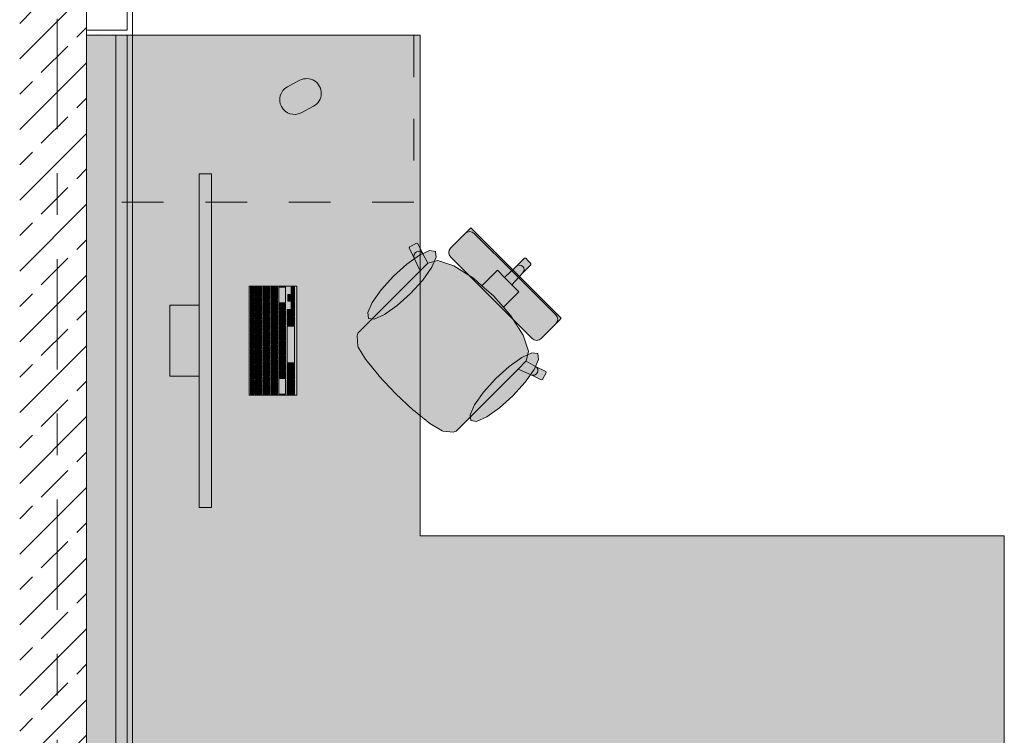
# Model space of a CAD drawing. Header units: metres. Extents: x -3.6 to 85.2, y -11 to 16.8.
# Tile 152 of 256: x 14.8 to 17.2, y 11 to 12.7. Entities that reach past the tile are written whole.
import ezdxf

# ---------------------------------------------------------------- set-up
doc = ezdxf.new("R2010")
doc.units = ezdxf.units.M
doc.header["$MEASUREMENT"] = 0
doc.linetypes.add('Strichlinie doppelt', pattern=[0.546806, 0.264583, -0.105833, 0.070556, -0.105833])
doc.linetypes.add('Strichlinie eng', pattern=[0.115, 0.075, -0.04])
for name, color, linetype in [('451 - Universal.Achsen Raster', 7, 'Continuous'), ('605 - Struktur.Wand Innen', 7, 'Continuous'), ('701 - Einrichtung.Möbel', 7, 'Continuous'), ('Neubau_606 - Struktur.Wand Innen Ausbau', 7, 'Continuous'), ('Neubau_653 - Abdeckung.TB Verkofferung', 7, 'Continuous')]:
    doc.layers.add(name, color=color, linetype=linetype)
pattern_1 = [(45, (0, 0), (-0.01767767, 0.01767767), [0, -0.025])]

msp = doc.modelspace()

# ---------------------------------------------------------------- hatches: boundary and pattern name
at = {"layer": '605 - Struktur.Wand Innen', "linetype": 'Continuous', "lineweight": 0, "true_color": 0x000000}
h = msp.add_hatch(dxfattribs=at)
h.set_pattern_fill('Beton__Stahlbeton_0001', color=18, style=0, pattern_type=2)
h.set_pattern_definition([(45, (0, 0), (-0.0848528, 0.0848528), []), (45, (-0.04243, 0.04243), (-0.0848528, 0.0848528), [0.09, -0.03])])
h.paths.add_polyline_path([(15, 13), (14.84, 13), (14.84, 8.5), (15, 8.5)])
at = {"layer": '701 - Einrichtung.Möbel', "linetype": 'Continuous', "lineweight": 0, "true_color": 0x3a3a3a}
for points in [[(15, 10.69), (17.2, 10.69), (17.2, 11.49), (15.8, 11.49), (15.8, 12.69), (15, 12.69)], [(15.4966, 12.5741), (15.4816, 12.5661, 0.994302), (15.5144, 12.5043), (15.5444, 12.5203, 1), (15.5116, 12.5821)], [(15.2999, 11.5578), (15.2999, 12.3578), (15.2699, 12.3578), (15.2699, 11.5578)], [(15.873, 12.1582), (15.9706, 12.0606), (16.0298, 12.1197), (15.9213, 12.2282), (15.916, 12.2229), (15.9136, 12.2205), (15.9081, 12.215), (15.9056, 12.2125), (15.8985, 12.2054), (15.8811, 12.188), (15.8753, 12.1822), (15.8729, 12.1798), (15.8696, 12.1749), (15.8685, 12.169), (15.8697, 12.1632)], [(15.687, 12.0123), (15.6675, 11.9928), (15.6508, 11.9761), (15.6485, 11.9691), (15.6508, 11.9439), (15.6514, 11.9424), (15.6692, 11.913), (15.7007, 11.8739), (15.7012, 11.8733), (15.7409, 11.8309), (16.0591, 12.1491), (16.0529, 12.1553), (16.0497, 12.1552), (16.0298, 12.1353), (16.002, 12.1093), (15.9849, 12.1265), (15.9687, 12.1104), (15.9479, 12.0895), (15.9274, 12.1074), (15.8806, 12.137), (15.8423, 12.1497), (15.8184, 12.1436), (15.8061, 12.1663), (15.794, 12.1907), (15.7911, 12.1916), (15.7749, 12.1831), (15.7739, 12.1801), (15.7859, 12.1558), (15.7997, 12.1251)], [(15.7356, 12.1122), (15.7064, 12.0799), (15.6848, 12.0494), (15.6741, 12.0252), (15.6759, 12.0112), (15.6899, 12.0094), (15.7141, 12.0201), (15.7446, 12.0417), (15.7769, 12.0709), (15.8061, 12.1032), (15.8277, 12.1338), (15.8384, 12.1579), (15.8366, 12.1719), (15.8226, 12.1737), (15.7985, 12.163), (15.7679, 12.1414)], [(15.9223, 11.7769), (16.0351, 11.8897), (16.0658, 11.8759), (16.0901, 11.8639), (16.0931, 11.8649), (16.1016, 11.881), (16.1007, 11.884), (16.0763, 11.896), (16.0536, 11.9084), (16.0597, 11.9323), (16.047, 11.9706), (16.0174, 12.0174), (15.9995, 12.0378), (16.0204, 12.0587), (16.0365, 12.0749), (16.0194, 12.092), (16.0453, 12.1198), (16.0652, 12.1397), (16.0653, 12.1429), (16.0591, 12.1491), (15.7409, 11.8309), (15.7833, 11.7911), (15.7839, 11.7907), (15.823, 11.7592), (15.8524, 11.7414), (15.854, 11.7408), (15.8791, 11.7384), (15.8861, 11.7407), (15.9028, 11.7575)], [(16.0682, 11.963), (16.0732, 11.9596), (16.079, 11.9585), (16.0849, 11.9596), (16.0898, 11.9629), (16.0923, 11.9653), (16.098, 11.9711), (16.1154, 11.9885), (16.1226, 11.9956), (16.125, 11.9981), (16.1305, 12.0036), (16.1329, 12.006), (16.1382, 12.0113), (16.0298, 12.1197), (15.9706, 12.0606)], [(15.5039, 11.8268), (15.5039, 12.0888), (15.3899, 12.0888), (15.3899, 11.8268)], [(15.4009, 12.0783), (15.4009, 12.0866), (15.4007, 12.0868), (15.3931, 12.0868), (15.3929, 12.0866), (15.3929, 12.07), (15.3931, 12.0698), (15.4007, 12.0698), (15.4009, 12.07)], [(15.4199, 12.0748), (15.4199, 12.0861), (15.4197, 12.0863), (15.4041, 12.0863), (15.4039, 12.0861), (15.4039, 12.0635), (15.4041, 12.0633), (15.4197, 12.0633), (15.4199, 12.0635)], [(15.4389, 12.0783), (15.4389, 12.0861), (15.4387, 12.0863), (15.4231, 12.0863), (15.4229, 12.0861), (15.4229, 12.0705), (15.4231, 12.0703), (15.4387, 12.0703), (15.4389, 12.0705)], [(15.4579, 12.0721), (15.4579, 12.0861), (15.4577, 12.0863), (15.4421, 12.0863), (15.4419, 12.0861), (15.4419, 12.058), (15.4421, 12.0578), (15.4577, 12.0578), (15.4579, 12.058)], [(15.4769, 12.0676), (15.4769, 12.0861), (15.4767, 12.0863), (15.4611, 12.0863), (15.4609, 12.0861), (15.4609, 12.049), (15.4611, 12.0488), (15.4767, 12.0488), (15.4769, 12.049)], [(15.4989, 12.0783), (15.4989, 12.0861), (15.4987, 12.0863), (15.4911, 12.0863), (15.4909, 12.0861), (15.4909, 12.0705), (15.4911, 12.0703), (15.4987, 12.0703), (15.4989, 12.0705)], [(15.4009, 12.0598), (15.4009, 12.0681), (15.4007, 12.0683), (15.3931, 12.0683), (15.3929, 12.0681), (15.3929, 12.0515), (15.3931, 12.0513), (15.4007, 12.0513), (15.4009, 12.0515)], [(15.4199, 12.0533), (15.4199, 12.0611), (15.4197, 12.0613), (15.4041, 12.0613), (15.4039, 12.0611), (15.4039, 12.0455), (15.4041, 12.0453), (15.4197, 12.0453), (15.4199, 12.0455)], [(15.4389, 12.0603), (15.4389, 12.0681), (15.4387, 12.0683), (15.4231, 12.0683), (15.4229, 12.0681), (15.4229, 12.0525), (15.4231, 12.0523), (15.4387, 12.0523), (15.4389, 12.0525)], [(15.4909, 12.0603), (15.4909, 12.0681), (15.4907, 12.0683), (15.4831, 12.0683), (15.4829, 12.0681), (15.4829, 12.0525), (15.4831, 12.0523), (15.4907, 12.0523), (15.4909, 12.0525)], [(15.4989, 12.0603), (15.4989, 12.0681), (15.4987, 12.0683), (15.4911, 12.0683), (15.4909, 12.0681), (15.4909, 12.0525), (15.4911, 12.0523), (15.4987, 12.0523), (15.4989, 12.0525)], [(15.2699, 12.0428), (15.1999, 12.0428), (15.1999, 11.8728), (15.2699, 11.8728)], [(15.4009, 12.0413), (15.4009, 12.0496), (15.4007, 12.0498), (15.3931, 12.0498), (15.3929, 12.0496), (15.3929, 12.033), (15.3931, 12.0328), (15.4007, 12.0328), (15.4009, 12.033)], [(15.4199, 12.0353), (15.4199, 12.0431), (15.4197, 12.0433), (15.4041, 12.0433), (15.4039, 12.0431), (15.4039, 12.0275), (15.4041, 12.0273), (15.4197, 12.0273), (15.4199, 12.0275)], [(15.4389, 12.0423), (15.4389, 12.0501), (15.4387, 12.0503), (15.4231, 12.0503), (15.4229, 12.0501), (15.4229, 12.0345), (15.4231, 12.0343), (15.4387, 12.0343), (15.4389, 12.0345)], [(15.4579, 12.0478), (15.4579, 12.0556), (15.4577, 12.0558), (15.4421, 12.0558), (15.4419, 12.0556), (15.4419, 12.04), (15.4421, 12.0398), (15.4577, 12.0398), (15.4579, 12.04)], [(15.4579, 12.0298), (15.4579, 12.0376), (15.4577, 12.0378), (15.4421, 12.0378), (15.4419, 12.0376), (15.4419, 12.022), (15.4421, 12.0218), (15.4577, 12.0218), (15.4579, 12.022)], [(15.4769, 12.0388), (15.4769, 12.0466), (15.4767, 12.0468), (15.4611, 12.0468), (15.4609, 12.0466), (15.4609, 12.031), (15.4611, 12.0308), (15.4767, 12.0308), (15.4769, 12.031)], [(15.4989, 12.0423), (15.4989, 12.0501), (15.4987, 12.0503), (15.4911, 12.0503), (15.4909, 12.0501), (15.4909, 12.0345), (15.4911, 12.0343), (15.4987, 12.0343), (15.4989, 12.0345)], [(15.4009, 12.0228), (15.4009, 12.0311), (15.4007, 12.0313), (15.3931, 12.0313), (15.3929, 12.0311), (15.3929, 12.0145), (15.3931, 12.0143), (15.4007, 12.0143), (15.4009, 12.0145)], [(15.4009, 12.0043), (15.4009, 12.0126), (15.4007, 12.0128), (15.3931, 12.0128), (15.3929, 12.0126), (15.3929, 11.996), (15.3931, 11.9958), (15.4007, 11.9958), (15.4009, 11.996)], [(15.4199, 12.0173), (15.4199, 12.0251), (15.4197, 12.0253), (15.4041, 12.0253), (15.4039, 12.0251), (15.4039, 12.0095), (15.4041, 12.0093), (15.4197, 12.0093), (15.4199, 12.0095)], [(15.4389, 12.0243), (15.4389, 12.0321), (15.4387, 12.0323), (15.4231, 12.0323), (15.4229, 12.0321), (15.4229, 12.0165), (15.4231, 12.0163), (15.4387, 12.0163), (15.4389, 12.0165)], [(15.4389, 12.0063), (15.4389, 12.0141), (15.4387, 12.0143), (15.4231, 12.0143), (15.4229, 12.0141), (15.4229, 11.9985), (15.4231, 11.9983), (15.4387, 11.9983), (15.4389, 11.9985)], [(15.4579, 12.0118), (15.4579, 12.0196), (15.4577, 12.0198), (15.4421, 12.0198), (15.4419, 12.0196), (15.4419, 12.004), (15.4421, 12.0038), (15.4577, 12.0038), (15.4579, 12.004)], [(15.4769, 12.0208), (15.4769, 12.0286), (15.4767, 12.0288), (15.4611, 12.0288), (15.4609, 12.0286), (15.4609, 12.013), (15.4611, 12.0128), (15.4767, 12.0128), (15.4769, 12.013)], [(15.4989, 12.0243), (15.4989, 12.0321), (15.4987, 12.0323), (15.4811, 12.0323), (15.4809, 12.0321), (15.4809, 12.0165), (15.4811, 12.0163), (15.4987, 12.0163), (15.4989, 12.0165)], [(15.4989, 12.0046), (15.4989, 12.0141), (15.4987, 12.0143), (15.4811, 12.0143), (15.4809, 12.0141), (15.4809, 11.995), (15.4811, 11.9948), (15.4987, 11.9948), (15.4989, 11.995)], [(15.4009, 11.9858), (15.4009, 11.9941), (15.4007, 11.9943), (15.3931, 11.9943), (15.3929, 11.9941), (15.3929, 11.9775), (15.3931, 11.9773), (15.4007, 11.9773), (15.4009, 11.9775)], [(15.4199, 11.9993), (15.4199, 12.0071), (15.4197, 12.0073), (15.4041, 12.0073), (15.4039, 12.0071), (15.4039, 11.9915), (15.4041, 11.9913), (15.4197, 11.9913), (15.4199, 11.9915)], [(15.4199, 11.9813), (15.4199, 11.9891), (15.4197, 11.9893), (15.4041, 11.9893), (15.4039, 11.9891), (15.4039, 11.9735), (15.4041, 11.9733), (15.4197, 11.9733), (15.4199, 11.9735)], [(15.4389, 11.9883), (15.4389, 11.9961), (15.4387, 11.9963), (15.4231, 11.9963), (15.4229, 11.9961), (15.4229, 11.9805), (15.4231, 11.9803), (15.4387, 11.9803), (15.4389, 11.9805)], [(15.4579, 11.9938), (15.4579, 12.0016), (15.4577, 12.0018), (15.4421, 12.0018), (15.4419, 12.0016), (15.4419, 11.986), (15.4421, 11.9858), (15.4577, 11.9858), (15.4579, 11.986)], [(15.4769, 12.0028), (15.4769, 12.0106), (15.4767, 12.0108), (15.4611, 12.0108), (15.4609, 12.0106), (15.4609, 11.995), (15.4611, 11.9948), (15.4767, 11.9948), (15.4769, 11.995)], [(15.4769, 11.9848), (15.4769, 11.9926), (15.4767, 11.9928), (15.4611, 11.9928), (15.4609, 11.9926), (15.4609, 11.977), (15.4611, 11.9768), (15.4767, 11.9768), (15.4769, 11.977)], [(15.4989, 11.9488), (15.4989, 11.9926), (15.4987, 11.9928), (15.4811, 11.9928), (15.4809, 11.9926), (15.4809, 11.905), (15.4811, 11.9048), (15.4987, 11.9048), (15.4989, 11.905)], [(15.4009, 11.9673), (15.4009, 11.9756), (15.4007, 11.9758), (15.3931, 11.9758), (15.3929, 11.9756), (15.3929, 11.959), (15.3931, 11.9588), (15.4007, 11.9588), (15.4009, 11.959)], [(15.4199, 11.9633), (15.4199, 11.9711), (15.4197, 11.9713), (15.4041, 11.9713), (15.4039, 11.9711), (15.4039, 11.9555), (15.4041, 11.9553), (15.4197, 11.9553), (15.4199, 11.9555)], [(15.4389, 11.9703), (15.4389, 11.9781), (15.4387, 11.9783), (15.4231, 11.9783), (15.4229, 11.9781), (15.4229, 11.9625), (15.4231, 11.9623), (15.4387, 11.9623), (15.4389, 11.9625)], [(15.4579, 11.9758), (15.4579, 11.9836), (15.4577, 11.9838), (15.4421, 11.9838), (15.4419, 11.9836), (15.4419, 11.968), (15.4421, 11.9678), (15.4577, 11.9678), (15.4579, 11.968)], [(15.4579, 11.9578), (15.4579, 11.9656), (15.4577, 11.9658), (15.4421, 11.9658), (15.4419, 11.9656), (15.4419, 11.95), (15.4421, 11.9498), (15.4577, 11.9498), (15.4579, 11.95)], [(15.4769, 11.9668), (15.4769, 11.9746), (15.4767, 11.9748), (15.4611, 11.9748), (15.4609, 11.9746), (15.4609, 11.959), (15.4611, 11.9588), (15.4767, 11.9588), (15.4769, 11.959)], [(15.4009, 11.9488), (15.4009, 11.9571), (15.4007, 11.9573), (15.3931, 11.9573), (15.3929, 11.9571), (15.3929, 11.9405), (15.3931, 11.9403), (15.4007, 11.9403), (15.4009, 11.9405)], [(15.4199, 11.9453), (15.4199, 11.9531), (15.4197, 11.9533), (15.4041, 11.9533), (15.4039, 11.9531), (15.4039, 11.9375), (15.4041, 11.9373), (15.4197, 11.9373), (15.4199, 11.9375)], [(15.4389, 11.9523), (15.4389, 11.9601), (15.4387, 11.9603), (15.4231, 11.9603), (15.4229, 11.9601), (15.4229, 11.9445), (15.4231, 11.9443), (15.4387, 11.9443), (15.4389, 11.9445)], [(15.4389, 11.9343), (15.4389, 11.9421), (15.4387, 11.9423), (15.4231, 11.9423), (15.4229, 11.9421), (15.4229, 11.9265), (15.4231, 11.9263), (15.4387, 11.9263), (15.4389, 11.9265)], [(15.4579, 11.9398), (15.4579, 11.9476), (15.4577, 11.9478), (15.4421, 11.9478), (15.4419, 11.9476), (15.4419, 11.932), (15.4421, 11.9318), (15.4577, 11.9318), (15.4579, 11.932)], [(15.4769, 11.9488), (15.4769, 11.9566), (15.4767, 11.9568), (15.4611, 11.9568), (15.4609, 11.9566), (15.4609, 11.941), (15.4611, 11.9408), (15.4767, 11.9408), (15.4769, 11.941)], [(15.4009, 11.9303), (15.4009, 11.9386), (15.4007, 11.9388), (15.3931, 11.9388), (15.3929, 11.9386), (15.3929, 11.922), (15.3931, 11.9218), (15.4007, 11.9218), (15.4009, 11.922)], [(15.4009, 11.9118), (15.4009, 11.9201), (15.4007, 11.9203), (15.3931, 11.9203), (15.3929, 11.9201), (15.3929, 11.9035), (15.3931, 11.9033), (15.4007, 11.9033), (15.4009, 11.9035)], [(15.4199, 11.9273), (15.4199, 11.9351), (15.4197, 11.9353), (15.4041, 11.9353), (15.4039, 11.9351), (15.4039, 11.9195), (15.4041, 11.9193), (15.4197, 11.9193), (15.4199, 11.9195)], [(15.4389, 11.9163), (15.4389, 11.9241), (15.4387, 11.9243), (15.4231, 11.9243), (15.4229, 11.9241), (15.4229, 11.9085), (15.4231, 11.9083), (15.4387, 11.9083), (15.4389, 11.9085)], [(15.4579, 11.9218), (15.4579, 11.9296), (15.4577, 11.9298), (15.4421, 11.9298), (15.4419, 11.9296), (15.4419, 11.914), (15.4421, 11.9138), (15.4577, 11.9138), (15.4579, 11.914)], [(15.4769, 11.9308), (15.4769, 11.9386), (15.4767, 11.9388), (15.4611, 11.9388), (15.4609, 11.9386), (15.4609, 11.923), (15.4611, 11.9228), (15.4767, 11.9228), (15.4769, 11.923)], [(15.4769, 11.9128), (15.4769, 11.9206), (15.4767, 11.9208), (15.4611, 11.9208), (15.4609, 11.9206), (15.4609, 11.905), (15.4611, 11.9048), (15.4767, 11.9048), (15.4769, 11.905)], [(16.0223, 11.8256), (16.0514, 11.8579), (16.073, 11.8885), (16.0838, 11.9126), (16.082, 11.9266), (16.0679, 11.9284), (16.0438, 11.9177), (16.0133, 11.8961), (15.9809, 11.8669), (15.9518, 11.8346), (15.9302, 11.804), (15.9194, 11.7799), (15.9212, 11.7659), (15.9353, 11.7641), (15.9594, 11.7748), (15.9899, 11.7964)], [(15.4009, 11.8933), (15.4009, 11.9016), (15.4007, 11.9018), (15.3931, 11.9018), (15.3929, 11.9016), (15.3929, 11.885), (15.3931, 11.8848), (15.4007, 11.8848), (15.4009, 11.885)], [(15.4199, 11.9093), (15.4199, 11.9171), (15.4197, 11.9173), (15.4041, 11.9173), (15.4039, 11.9171), (15.4039, 11.9015), (15.4041, 11.9013), (15.4197, 11.9013), (15.4199, 11.9015)], [(15.4199, 11.8913), (15.4199, 11.8991), (15.4197, 11.8993), (15.4041, 11.8993), (15.4039, 11.8991), (15.4039, 11.8835), (15.4041, 11.8833), (15.4197, 11.8833), (15.4199, 11.8835)], [(15.4389, 11.8983), (15.4389, 11.9061), (15.4387, 11.9063), (15.4231, 11.9063), (15.4229, 11.9061), (15.4229, 11.8905), (15.4231, 11.8903), (15.4387, 11.8903), (15.4389, 11.8905)], [(15.4579, 11.9038), (15.4579, 11.9116), (15.4577, 11.9118), (15.4421, 11.9118), (15.4419, 11.9116), (15.4419, 11.896), (15.4421, 11.8958), (15.4577, 11.8958), (15.4579, 11.896)], [(15.4769, 11.8948), (15.4769, 11.9026), (15.4767, 11.9028), (15.4611, 11.9028), (15.4609, 11.9026), (15.4609, 11.887), (15.4611, 11.8868), (15.4767, 11.8868), (15.4769, 11.887)], [(15.4989, 11.8931), (15.4989, 11.9026), (15.4987, 11.9028), (15.4811, 11.9028), (15.4809, 11.9026), (15.4809, 11.8835), (15.4811, 11.8833), (15.4987, 11.8833), (15.4989, 11.8835)], [(15.4009, 11.8748), (15.4009, 11.8831), (15.4007, 11.8833), (15.3931, 11.8833), (15.3929, 11.8831), (15.3929, 11.8665), (15.3931, 11.8663), (15.4007, 11.8663), (15.4009, 11.8665)], [(15.4199, 11.8733), (15.4199, 11.8811), (15.4197, 11.8813), (15.4041, 11.8813), (15.4039, 11.8811), (15.4039, 11.8655), (15.4041, 11.8653), (15.4197, 11.8653), (15.4199, 11.8655)], [(15.4389, 11.8803), (15.4389, 11.8881), (15.4387, 11.8883), (15.4231, 11.8883), (15.4229, 11.8881), (15.4229, 11.8725), (15.4231, 11.8723), (15.4387, 11.8723), (15.4389, 11.8725)], [(15.4579, 11.8858), (15.4579, 11.8936), (15.4577, 11.8938), (15.4421, 11.8938), (15.4419, 11.8936), (15.4419, 11.878), (15.4421, 11.8778), (15.4577, 11.8778), (15.4579, 11.878)], [(15.4579, 11.8678), (15.4579, 11.8756), (15.4577, 11.8758), (15.4421, 11.8758), (15.4419, 11.8756), (15.4419, 11.86), (15.4421, 11.8598), (15.4577, 11.8598), (15.4579, 11.86)], [(15.4769, 11.8768), (15.4769, 11.8846), (15.4767, 11.8848), (15.4611, 11.8848), (15.4609, 11.8846), (15.4609, 11.869), (15.4611, 11.8688), (15.4767, 11.8688), (15.4769, 11.869)], [(15.4989, 11.8733), (15.4989, 11.8811), (15.4987, 11.8813), (15.4811, 11.8813), (15.4809, 11.8811), (15.4809, 11.8655), (15.4811, 11.8653), (15.4987, 11.8653), (15.4989, 11.8655)], [(15.4009, 11.8563), (15.4009, 11.8646), (15.4007, 11.8648), (15.3931, 11.8648), (15.3929, 11.8646), (15.3929, 11.848), (15.3931, 11.8478), (15.4007, 11.8478), (15.4009, 11.848)], [(15.4199, 11.8553), (15.4199, 11.8631), (15.4197, 11.8633), (15.4041, 11.8633), (15.4039, 11.8631), (15.4039, 11.8475), (15.4041, 11.8473), (15.4197, 11.8473), (15.4199, 11.8475)], [(15.4389, 11.8623), (15.4389, 11.8701), (15.4387, 11.8703), (15.4231, 11.8703), (15.4229, 11.8701), (15.4229, 11.8545), (15.4231, 11.8543), (15.4387, 11.8543), (15.4389, 11.8545)], [(15.4389, 11.8408), (15.4389, 11.8521), (15.4387, 11.8523), (15.4231, 11.8523), (15.4229, 11.8521), (15.4229, 11.8295), (15.4231, 11.8293), (15.4387, 11.8293), (15.4389, 11.8295)], [(15.4579, 11.8436), (15.4579, 11.8576), (15.4577, 11.8578), (15.4421, 11.8578), (15.4419, 11.8576), (15.4419, 11.8295), (15.4421, 11.8293), (15.4577, 11.8293), (15.4579, 11.8295)], [(15.4769, 11.8481), (15.4769, 11.8666), (15.4767, 11.8668), (15.4611, 11.8668), (15.4609, 11.8666), (15.4609, 11.8295), (15.4611, 11.8293), (15.4767, 11.8293), (15.4769, 11.8295)], [(15.4989, 11.8553), (15.4989, 11.8631), (15.4987, 11.8633), (15.4811, 11.8633), (15.4809, 11.8631), (15.4809, 11.8475), (15.4811, 11.8473), (15.4987, 11.8473), (15.4989, 11.8475)], [(15.4009, 11.8378), (15.4009, 11.8461), (15.4007, 11.8463), (15.3931, 11.8463), (15.3929, 11.8461), (15.3929, 11.8295), (15.3931, 11.8293), (15.4007, 11.8293), (15.4009, 11.8295)], [(15.4199, 11.8373), (15.4199, 11.8451), (15.4197, 11.8453), (15.4041, 11.8453), (15.4039, 11.8451), (15.4039, 11.8295), (15.4041, 11.8293), (15.4197, 11.8293), (15.4199, 11.8295)], [(15.4989, 11.8373), (15.4989, 11.8451), (15.4987, 11.8453), (15.4811, 11.8453), (15.4809, 11.8451), (15.4809, 11.8295), (15.4811, 11.8293), (15.4987, 11.8293), (15.4989, 11.8295)]]:
    msp.add_hatch(color=250, dxfattribs=at).paths.add_polyline_path(points)
at = {"layer": 'Neubau_606 - Struktur.Wand Innen Ausbau', "linetype": 'Continuous', "lineweight": 0, "true_color": 0x000000}
h = msp.add_hatch(dxfattribs=at)
h.set_pattern_fill('Gips_0001', color=18, style=0, pattern_type=2)
h.set_pattern_definition(pattern_1)
h.paths.add_polyline_path([(15.11, 12.7025), (15.11, 13.445), (15.0975, 13.445), (15.0975, 12.7025)])
h = msp.add_hatch(dxfattribs=at)
h.set_pattern_fill('Gips_0001', color=18, style=0, pattern_type=2)
h.set_pattern_definition(pattern_1)
h.paths.add_polyline_path([(15.0975, 12.7025), (15, 12.7025), (15, 12.69), (15.0975, 12.69)])
h = msp.add_hatch(dxfattribs=at)
h.set_pattern_fill('Gips_0001', color=18, style=0, pattern_type=2)
h.set_pattern_definition(pattern_1)
h.paths.add_polyline_path([(15.0975, 12.69), (15.11, 12.69), (15.0975, 12.7025)])
h = msp.add_hatch(dxfattribs=at)
h.set_pattern_fill('Gips_0001', color=18, style=0, pattern_type=2)
h.set_pattern_definition(pattern_1)
h.paths.add_polyline_path([(15.0975, 12.7025), (15.11, 12.69), (15.11, 12.7025)])
at = {"layer": 'Neubau_653 - Abdeckung.TB Verkofferung', "linetype": 'Continuous', "lineweight": 0, "true_color": 0x000000}
h = msp.add_hatch(dxfattribs=at)
h.set_pattern_fill('Gips_0001', color=18, style=0, pattern_type=2)
h.set_pattern_definition(pattern_1)
h.paths.add_polyline_path([(15.11, 8.6495), (15.11, 12.69), (15.0975, 12.69), (15.0975, 8.6495)])

# ---------------------------------------------------------------- linework, layer by layer
at = {"layer": '451 - Universal.Achsen Raster', "color": 160, "linetype": 'Strichlinie doppelt', "lineweight": 9, "true_color": 0x3232ff}
msp.add_line((14.93, -10.585), (14.93, 16.355), dxfattribs=at)
at = {"layer": '605 - Struktur.Wand Innen', "color": 7, "linetype": 'Continuous', "lineweight": 18, "flags": 128}
msp.add_lwpolyline([(15, 8.5), (15, 13)], dxfattribs=at)
at = {"layer": '701 - Einrichtung.Möbel', "color": 7, "linetype": 'Strichlinie eng', "lineweight": 5, "true_color": 0xebebeb}
for p, q in [((15.785, 12.69), (15.785, 12.29)), ((15.785, 12.29), (15, 12.29))]:
    msp.add_line(p, q, dxfattribs=at)
at = {"layer": '701 - Einrichtung.Möbel', "color": 7, "linetype": 'Continuous', "lineweight": 5, "true_color": 0xebebeb}
for p, q in [((15.916, 12.2229), (15.9213, 12.2282)), ((15.9213, 12.2282), (16.0298, 12.1197)), ((15.8811, 12.188), (15.8985, 12.2054)), ((15.8985, 12.2054), (15.9056, 12.2125)), ((15.9056, 12.2125), (15.9081, 12.215)), ((15.9081, 12.215), (15.9136, 12.2205)), ((15.9131, 12.2183), (15.9081, 12.215)), ((15.9189, 12.2194), (15.9131, 12.2183)), ((15.9136, 12.2205), (15.916, 12.2229)), ((15.9247, 12.2182), (15.9189, 12.2194)), ((15.9297, 12.2149), (15.9247, 12.2182)), ((16.0273, 12.1173), (15.9297, 12.2149)), ((15.7739, 12.1801), (15.7749, 12.1831)), ((15.7859, 12.1558), (15.7739, 12.1801)), ((15.7749, 12.1831), (15.7911, 12.1916)), ((15.7911, 12.1916), (15.794, 12.1907)), ((15.794, 12.1907), (15.8061, 12.1663)), ((15.8696, 12.1749), (15.8729, 12.1798)), ((15.8729, 12.1798), (15.8753, 12.1822)), ((15.8753, 12.1822), (15.8811, 12.188)), ((15.7848, 12.16), (15.7854, 12.1643)), ((15.7859, 12.1558), (15.7848, 12.16)), ((15.7854, 12.1643), (15.7876, 12.1681)), ((15.7997, 12.1251), (15.7859, 12.1558)), ((15.7876, 12.1681), (15.7911, 12.1709)), ((15.7911, 12.1709), (15.7953, 12.1722)), ((15.7953, 12.1722), (15.7997, 12.1718)), ((15.7997, 12.1718), (15.8034, 12.1697)), ((15.8034, 12.1697), (15.8061, 12.1663)), ((15.8061, 12.1663), (15.8184, 12.1436)), ((15.8685, 12.169), (15.8696, 12.1749)), ((15.8697, 12.1632), (15.8685, 12.169)), ((15.873, 12.1582), (15.8697, 12.1632)), ((15.9706, 12.0606), (15.873, 12.1582)), ((16.0298, 12.1353), (16.0497, 12.1552)), ((16.0497, 12.1552), (16.0529, 12.1553)), ((16.0529, 12.1553), (16.0591, 12.1491)), ((15.8182, 12.1435), (15.7997, 12.1251)), ((15.8182, 12.1435), (15.8184, 12.1436)), ((15.8184, 12.1436), (15.8423, 12.1497)), ((15.8423, 12.1497), (15.8806, 12.137)), ((15.8806, 12.137), (15.9274, 12.1074)), ((16.002, 12.1093), (16.0298, 12.1353)), ((16.0298, 12.1353), (16.0335, 12.1378)), ((16.0335, 12.1378), (16.0378, 12.1388)), ((16.0378, 12.1388), (16.0421, 12.138)), ((16.0421, 12.138), (16.0457, 12.1356)), ((16.0453, 12.1198), (16.0652, 12.1397)), ((16.048, 12.1321), (16.0457, 12.1356)), ((16.0488, 12.1278), (16.048, 12.1321)), ((16.0653, 12.1429), (16.0591, 12.1491)), ((16.0652, 12.1397), (16.0653, 12.1429)), ((15.687, 12.0123), (15.7997, 12.1251)), ((15.9274, 12.1074), (15.9479, 12.0895)), ((15.9479, 12.0895), (15.9687, 12.1104)), ((15.9687, 12.1104), (15.9849, 12.1265)), ((15.9849, 12.1265), (16.002, 12.1093)), ((16.002, 12.1093), (16.0107, 12.1007)), ((16.0194, 12.092), (16.0453, 12.1198)), ((16.0273, 12.1173), (16.1249, 12.0197)), ((16.1382, 12.0113), (16.0298, 12.1197)), ((16.0453, 12.1198), (16.0478, 12.1235)), ((16.0478, 12.1235), (16.0488, 12.1278)), ((15.9479, 12.0895), (15.9754, 12.0654)), ((16.0194, 12.092), (16.0107, 12.1007)), ((16.0365, 12.0749), (16.0194, 12.092)), ((15.9706, 12.0606), (16.0682, 11.963)), ((15.9995, 12.0378), (15.9754, 12.0654)), ((16.0204, 12.0587), (16.0365, 12.0749)), ((15.9995, 12.0378), (16.0204, 12.0587)), ((16.0174, 12.0174), (15.9995, 12.0378)), ((16.047, 11.9706), (16.0174, 12.0174)), ((16.1249, 12.0197), (16.1283, 12.0147)), ((16.1283, 12.0147), (16.1295, 12.0089)), ((15.6508, 11.9761), (15.6675, 11.9928)), ((15.6675, 11.9928), (15.687, 12.0123)), ((16.1154, 11.9885), (16.1226, 11.9956)), ((16.1226, 11.9956), (16.125, 11.9981)), ((16.125, 11.9981), (16.1305, 12.0036)), ((16.1283, 12.003), (16.125, 11.9981)), ((16.1295, 12.0089), (16.1283, 12.003)), ((16.1305, 12.0036), (16.1329, 12.006)), ((16.1329, 12.006), (16.1382, 12.0113)), ((15.6485, 11.9691), (15.6508, 11.9761)), ((15.6508, 11.9439), (15.6485, 11.9691)), ((16.0597, 11.9323), (16.047, 11.9706)), ((16.0898, 11.9629), (16.0923, 11.9653)), ((16.0923, 11.9653), (16.098, 11.9711)), ((16.098, 11.9711), (16.1154, 11.9885)), ((15.6514, 11.9424), (15.6508, 11.9439)), ((15.6692, 11.913), (15.6514, 11.9424)), ((16.0682, 11.963), (16.0732, 11.9596)), ((16.0732, 11.9596), (16.079, 11.9585)), ((16.079, 11.9585), (16.0849, 11.9596)), ((16.0849, 11.9596), (16.0898, 11.9629)), ((16.0536, 11.9084), (16.0597, 11.9323)), ((15.7007, 11.8739), (15.6692, 11.913)), ((16.0535, 11.9082), (16.0351, 11.8897)), ((16.0535, 11.9082), (16.0536, 11.9084)), ((16.0763, 11.896), (16.0536, 11.9084)), ((16.0797, 11.8934), (16.0763, 11.896)), ((16.1007, 11.884), (16.0763, 11.896)), ((15.7012, 11.8733), (15.7007, 11.8739)), ((15.7409, 11.8309), (15.7012, 11.8733)), ((15.9223, 11.7769), (16.0351, 11.8897)), ((16.0351, 11.8897), (16.0658, 11.8759)), ((16.0658, 11.8759), (16.07, 11.8748)), ((16.0658, 11.8759), (16.0901, 11.8639)), ((16.07, 11.8748), (16.0743, 11.8754)), ((16.0743, 11.8754), (16.0782, 11.8776)), ((16.0782, 11.8776), (16.0809, 11.8811)), ((16.0818, 11.8897), (16.0797, 11.8934)), ((16.0809, 11.8811), (16.0822, 11.8853)), ((16.0822, 11.8853), (16.0818, 11.8897)), ((16.0931, 11.8649), (16.1016, 11.881)), ((16.1016, 11.881), (16.1007, 11.884)), ((16.0901, 11.8639), (16.0931, 11.8649)), ((15.7409, 11.8309), (15.7833, 11.7911)), ((15.7833, 11.7911), (15.7839, 11.7907)), ((15.7839, 11.7907), (15.823, 11.7592)), ((15.9028, 11.7575), (15.9223, 11.7769)), ((15.823, 11.7592), (15.8524, 11.7414)), ((15.8861, 11.7407), (15.9028, 11.7575)), ((15.8524, 11.7414), (15.854, 11.7408)), ((15.854, 11.7408), (15.8791, 11.7384)), ((15.8791, 11.7384), (15.8861, 11.7407))]:
    msp.add_line(p, q, dxfattribs=at)
at = {"layer": '701 - Einrichtung.Möbel', "color": 7, "linetype": 'Continuous', "lineweight": 5, "true_color": 0xebebeb, "flags": 128}
for points in [[(15, 10.69), (15, 12.69), (15.8, 12.69), (15.8, 11.49), (17.2, 11.49), (17.2, 10.69)], [(15.2999, 11.5578), (15.2999, 12.3578), (15.2699, 12.3578), (15.2699, 11.5578)], [(15.7356, 12.1122), (15.7679, 12.1414), (15.7985, 12.163), (15.8226, 12.1737), (15.8366, 12.1719), (15.8384, 12.1579), (15.8277, 12.1338), (15.8061, 12.1032), (15.7769, 12.0709), (15.7446, 12.0417), (15.7141, 12.0201), (15.6899, 12.0094), (15.6759, 12.0112), (15.6741, 12.0252), (15.6848, 12.0494), (15.7064, 12.0799)], [(15.5039, 11.8268), (15.5039, 12.0888), (15.3899, 12.0888), (15.3899, 11.8268)], [(15.4009, 12.0783), (15.4009, 12.0866), (15.4007, 12.0868), (15.3931, 12.0868), (15.3929, 12.0866), (15.3929, 12.07), (15.3931, 12.0698), (15.4007, 12.0698), (15.4009, 12.07)], [(15.4199, 12.0748), (15.4199, 12.0861), (15.4197, 12.0863), (15.4041, 12.0863), (15.4039, 12.0861), (15.4039, 12.0635), (15.4041, 12.0633), (15.4197, 12.0633), (15.4199, 12.0635)], [(15.4389, 12.0783), (15.4389, 12.0861), (15.4387, 12.0863), (15.4231, 12.0863), (15.4229, 12.0861), (15.4229, 12.0705), (15.4231, 12.0703), (15.4387, 12.0703), (15.4389, 12.0705)], [(15.4579, 12.0721), (15.4579, 12.0861), (15.4577, 12.0863), (15.4421, 12.0863), (15.4419, 12.0861), (15.4419, 12.058), (15.4421, 12.0578), (15.4577, 12.0578), (15.4579, 12.058)], [(15.4769, 12.0676), (15.4769, 12.0861), (15.4767, 12.0863), (15.4611, 12.0863), (15.4609, 12.0861), (15.4609, 12.049), (15.4611, 12.0488), (15.4767, 12.0488), (15.4769, 12.049)], [(15.4989, 12.0783), (15.4989, 12.0861), (15.4987, 12.0863), (15.4911, 12.0863), (15.4909, 12.0861), (15.4909, 12.0705), (15.4911, 12.0703), (15.4987, 12.0703), (15.4989, 12.0705)], [(15.4009, 12.0598), (15.4009, 12.0681), (15.4007, 12.0683), (15.3931, 12.0683), (15.3929, 12.0681), (15.3929, 12.0515), (15.3931, 12.0513), (15.4007, 12.0513), (15.4009, 12.0515)], [(15.4199, 12.0533), (15.4199, 12.0611), (15.4197, 12.0613), (15.4041, 12.0613), (15.4039, 12.0611), (15.4039, 12.0455), (15.4041, 12.0453), (15.4197, 12.0453), (15.4199, 12.0455)], [(15.4389, 12.0603), (15.4389, 12.0681), (15.4387, 12.0683), (15.4231, 12.0683), (15.4229, 12.0681), (15.4229, 12.0525), (15.4231, 12.0523), (15.4387, 12.0523), (15.4389, 12.0525)], [(15.4909, 12.0603), (15.4909, 12.0681), (15.4907, 12.0683), (15.4831, 12.0683), (15.4829, 12.0681), (15.4829, 12.0525), (15.4831, 12.0523), (15.4907, 12.0523), (15.4909, 12.0525)], [(15.4989, 12.0603), (15.4989, 12.0681), (15.4987, 12.0683), (15.4911, 12.0683), (15.4909, 12.0681), (15.4909, 12.0525), (15.4911, 12.0523), (15.4987, 12.0523), (15.4989, 12.0525)], [(15.2699, 12.0428), (15.1999, 12.0428), (15.1999, 11.8728), (15.2699, 11.8728)], [(15.4009, 12.0413), (15.4009, 12.0496), (15.4007, 12.0498), (15.3931, 12.0498), (15.3929, 12.0496), (15.3929, 12.033), (15.3931, 12.0328), (15.4007, 12.0328), (15.4009, 12.033)], [(15.4199, 12.0353), (15.4199, 12.0431), (15.4197, 12.0433), (15.4041, 12.0433), (15.4039, 12.0431), (15.4039, 12.0275), (15.4041, 12.0273), (15.4197, 12.0273), (15.4199, 12.0275)], [(15.4389, 12.0423), (15.4389, 12.0501), (15.4387, 12.0503), (15.4231, 12.0503), (15.4229, 12.0501), (15.4229, 12.0345), (15.4231, 12.0343), (15.4387, 12.0343), (15.4389, 12.0345)], [(15.4579, 12.0478), (15.4579, 12.0556), (15.4577, 12.0558), (15.4421, 12.0558), (15.4419, 12.0556), (15.4419, 12.04), (15.4421, 12.0398), (15.4577, 12.0398), (15.4579, 12.04)], [(15.4579, 12.0298), (15.4579, 12.0376), (15.4577, 12.0378), (15.4421, 12.0378), (15.4419, 12.0376), (15.4419, 12.022), (15.4421, 12.0218), (15.4577, 12.0218), (15.4579, 12.022)], [(15.4769, 12.0388), (15.4769, 12.0466), (15.4767, 12.0468), (15.4611, 12.0468), (15.4609, 12.0466), (15.4609, 12.031), (15.4611, 12.0308), (15.4767, 12.0308), (15.4769, 12.031)], [(15.4989, 12.0423), (15.4989, 12.0501), (15.4987, 12.0503), (15.4911, 12.0503), (15.4909, 12.0501), (15.4909, 12.0345), (15.4911, 12.0343), (15.4987, 12.0343), (15.4989, 12.0345)], [(15.4009, 12.0228), (15.4009, 12.0311), (15.4007, 12.0313), (15.3931, 12.0313), (15.3929, 12.0311), (15.3929, 12.0145), (15.3931, 12.0143), (15.4007, 12.0143), (15.4009, 12.0145)], [(15.4009, 12.0043), (15.4009, 12.0126), (15.4007, 12.0128), (15.3931, 12.0128), (15.3929, 12.0126), (15.3929, 11.996), (15.3931, 11.9958), (15.4007, 11.9958), (15.4009, 11.996)], [(15.4199, 12.0173), (15.4199, 12.0251), (15.4197, 12.0253), (15.4041, 12.0253), (15.4039, 12.0251), (15.4039, 12.0095), (15.4041, 12.0093), (15.4197, 12.0093), (15.4199, 12.0095)], [(15.4389, 12.0243), (15.4389, 12.0321), (15.4387, 12.0323), (15.4231, 12.0323), (15.4229, 12.0321), (15.4229, 12.0165), (15.4231, 12.0163), (15.4387, 12.0163), (15.4389, 12.0165)], [(15.4389, 12.0063), (15.4389, 12.0141), (15.4387, 12.0143), (15.4231, 12.0143), (15.4229, 12.0141), (15.4229, 11.9985), (15.4231, 11.9983), (15.4387, 11.9983), (15.4389, 11.9985)], [(15.4579, 12.0118), (15.4579, 12.0196), (15.4577, 12.0198), (15.4421, 12.0198), (15.4419, 12.0196), (15.4419, 12.004), (15.4421, 12.0038), (15.4577, 12.0038), (15.4579, 12.004)], [(15.4769, 12.0208), (15.4769, 12.0286), (15.4767, 12.0288), (15.4611, 12.0288), (15.4609, 12.0286), (15.4609, 12.013), (15.4611, 12.0128), (15.4767, 12.0128), (15.4769, 12.013)], [(15.4989, 12.0243), (15.4989, 12.0321), (15.4987, 12.0323), (15.4811, 12.0323), (15.4809, 12.0321), (15.4809, 12.0165), (15.4811, 12.0163), (15.4987, 12.0163), (15.4989, 12.0165)], [(15.4989, 12.0046), (15.4989, 12.0141), (15.4987, 12.0143), (15.4811, 12.0143), (15.4809, 12.0141), (15.4809, 11.995), (15.4811, 11.9948), (15.4987, 11.9948), (15.4989, 11.995)], [(15.4009, 11.9858), (15.4009, 11.9941), (15.4007, 11.9943), (15.3931, 11.9943), (15.3929, 11.9941), (15.3929, 11.9775), (15.3931, 11.9773), (15.4007, 11.9773), (15.4009, 11.9775)], [(15.4199, 11.9993), (15.4199, 12.0071), (15.4197, 12.0073), (15.4041, 12.0073), (15.4039, 12.0071), (15.4039, 11.9915), (15.4041, 11.9913), (15.4197, 11.9913), (15.4199, 11.9915)], [(15.4199, 11.9813), (15.4199, 11.9891), (15.4197, 11.9893), (15.4041, 11.9893), (15.4039, 11.9891), (15.4039, 11.9735), (15.4041, 11.9733), (15.4197, 11.9733), (15.4199, 11.9735)], [(15.4389, 11.9883), (15.4389, 11.9961), (15.4387, 11.9963), (15.4231, 11.9963), (15.4229, 11.9961), (15.4229, 11.9805), (15.4231, 11.9803), (15.4387, 11.9803), (15.4389, 11.9805)], [(15.4579, 11.9938), (15.4579, 12.0016), (15.4577, 12.0018), (15.4421, 12.0018), (15.4419, 12.0016), (15.4419, 11.986), (15.4421, 11.9858), (15.4577, 11.9858), (15.4579, 11.986)], [(15.4769, 12.0028), (15.4769, 12.0106), (15.4767, 12.0108), (15.4611, 12.0108), (15.4609, 12.0106), (15.4609, 11.995), (15.4611, 11.9948), (15.4767, 11.9948), (15.4769, 11.995)], [(15.4769, 11.9848), (15.4769, 11.9926), (15.4767, 11.9928), (15.4611, 11.9928), (15.4609, 11.9926), (15.4609, 11.977), (15.4611, 11.9768), (15.4767, 11.9768), (15.4769, 11.977)], [(15.4989, 11.9488), (15.4989, 11.9926), (15.4987, 11.9928), (15.4811, 11.9928), (15.4809, 11.9926), (15.4809, 11.905), (15.4811, 11.9048), (15.4987, 11.9048), (15.4989, 11.905)], [(15.4009, 11.9673), (15.4009, 11.9756), (15.4007, 11.9758), (15.3931, 11.9758), (15.3929, 11.9756), (15.3929, 11.959), (15.3931, 11.9588), (15.4007, 11.9588), (15.4009, 11.959)], [(15.4199, 11.9633), (15.4199, 11.9711), (15.4197, 11.9713), (15.4041, 11.9713), (15.4039, 11.9711), (15.4039, 11.9555), (15.4041, 11.9553), (15.4197, 11.9553), (15.4199, 11.9555)], [(15.4389, 11.9703), (15.4389, 11.9781), (15.4387, 11.9783), (15.4231, 11.9783), (15.4229, 11.9781), (15.4229, 11.9625), (15.4231, 11.9623), (15.4387, 11.9623), (15.4389, 11.9625)], [(15.4579, 11.9758), (15.4579, 11.9836), (15.4577, 11.9838), (15.4421, 11.9838), (15.4419, 11.9836), (15.4419, 11.968), (15.4421, 11.9678), (15.4577, 11.9678), (15.4579, 11.968)], [(15.4579, 11.9578), (15.4579, 11.9656), (15.4577, 11.9658), (15.4421, 11.9658), (15.4419, 11.9656), (15.4419, 11.95), (15.4421, 11.9498), (15.4577, 11.9498), (15.4579, 11.95)], [(15.4769, 11.9668), (15.4769, 11.9746), (15.4767, 11.9748), (15.4611, 11.9748), (15.4609, 11.9746), (15.4609, 11.959), (15.4611, 11.9588), (15.4767, 11.9588), (15.4769, 11.959)], [(15.4009, 11.9488), (15.4009, 11.9571), (15.4007, 11.9573), (15.3931, 11.9573), (15.3929, 11.9571), (15.3929, 11.9405), (15.3931, 11.9403), (15.4007, 11.9403), (15.4009, 11.9405)], [(15.4199, 11.9453), (15.4199, 11.9531), (15.4197, 11.9533), (15.4041, 11.9533), (15.4039, 11.9531), (15.4039, 11.9375), (15.4041, 11.9373), (15.4197, 11.9373), (15.4199, 11.9375)], [(15.4389, 11.9523), (15.4389, 11.9601), (15.4387, 11.9603), (15.4231, 11.9603), (15.4229, 11.9601), (15.4229, 11.9445), (15.4231, 11.9443), (15.4387, 11.9443), (15.4389, 11.9445)], [(15.4389, 11.9343), (15.4389, 11.9421), (15.4387, 11.9423), (15.4231, 11.9423), (15.4229, 11.9421), (15.4229, 11.9265), (15.4231, 11.9263), (15.4387, 11.9263), (15.4389, 11.9265)], [(15.4579, 11.9398), (15.4579, 11.9476), (15.4577, 11.9478), (15.4421, 11.9478), (15.4419, 11.9476), (15.4419, 11.932), (15.4421, 11.9318), (15.4577, 11.9318), (15.4579, 11.932)], [(15.4769, 11.9488), (15.4769, 11.9566), (15.4767, 11.9568), (15.4611, 11.9568), (15.4609, 11.9566), (15.4609, 11.941), (15.4611, 11.9408), (15.4767, 11.9408), (15.4769, 11.941)], [(15.4009, 11.9303), (15.4009, 11.9386), (15.4007, 11.9388), (15.3931, 11.9388), (15.3929, 11.9386), (15.3929, 11.922), (15.3931, 11.9218), (15.4007, 11.9218), (15.4009, 11.922)], [(15.4009, 11.9118), (15.4009, 11.9201), (15.4007, 11.9203), (15.3931, 11.9203), (15.3929, 11.9201), (15.3929, 11.9035), (15.3931, 11.9033), (15.4007, 11.9033), (15.4009, 11.9035)], [(15.4199, 11.9273), (15.4199, 11.9351), (15.4197, 11.9353), (15.4041, 11.9353), (15.4039, 11.9351), (15.4039, 11.9195), (15.4041, 11.9193), (15.4197, 11.9193), (15.4199, 11.9195)], [(15.4389, 11.9163), (15.4389, 11.9241), (15.4387, 11.9243), (15.4231, 11.9243), (15.4229, 11.9241), (15.4229, 11.9085), (15.4231, 11.9083), (15.4387, 11.9083), (15.4389, 11.9085)], [(15.4579, 11.9218), (15.4579, 11.9296), (15.4577, 11.9298), (15.4421, 11.9298), (15.4419, 11.9296), (15.4419, 11.914), (15.4421, 11.9138), (15.4577, 11.9138), (15.4579, 11.914)], [(15.4769, 11.9308), (15.4769, 11.9386), (15.4767, 11.9388), (15.4611, 11.9388), (15.4609, 11.9386), (15.4609, 11.923), (15.4611, 11.9228), (15.4767, 11.9228), (15.4769, 11.923)], [(15.4769, 11.9128), (15.4769, 11.9206), (15.4767, 11.9208), (15.4611, 11.9208), (15.4609, 11.9206), (15.4609, 11.905), (15.4611, 11.9048), (15.4767, 11.9048), (15.4769, 11.905)], [(16.0223, 11.8256), (16.0514, 11.8579), (16.073, 11.8885), (16.0838, 11.9126), (16.082, 11.9266), (16.0679, 11.9284), (16.0438, 11.9177), (16.0133, 11.8961), (15.9809, 11.8669), (15.9518, 11.8346), (15.9302, 11.804), (15.9194, 11.7799), (15.9212, 11.7659), (15.9353, 11.7641), (15.9594, 11.7748), (15.9899, 11.7964)], [(15.4009, 11.8933), (15.4009, 11.9016), (15.4007, 11.9018), (15.3931, 11.9018), (15.3929, 11.9016), (15.3929, 11.885), (15.3931, 11.8848), (15.4007, 11.8848), (15.4009, 11.885)], [(15.4199, 11.9093), (15.4199, 11.9171), (15.4197, 11.9173), (15.4041, 11.9173), (15.4039, 11.9171), (15.4039, 11.9015), (15.4041, 11.9013), (15.4197, 11.9013), (15.4199, 11.9015)], [(15.4199, 11.8913), (15.4199, 11.8991), (15.4197, 11.8993), (15.4041, 11.8993), (15.4039, 11.8991), (15.4039, 11.8835), (15.4041, 11.8833), (15.4197, 11.8833), (15.4199, 11.8835)], [(15.4389, 11.8983), (15.4389, 11.9061), (15.4387, 11.9063), (15.4231, 11.9063), (15.4229, 11.9061), (15.4229, 11.8905), (15.4231, 11.8903), (15.4387, 11.8903), (15.4389, 11.8905)], [(15.4579, 11.9038), (15.4579, 11.9116), (15.4577, 11.9118), (15.4421, 11.9118), (15.4419, 11.9116), (15.4419, 11.896), (15.4421, 11.8958), (15.4577, 11.8958), (15.4579, 11.896)], [(15.4769, 11.8948), (15.4769, 11.9026), (15.4767, 11.9028), (15.4611, 11.9028), (15.4609, 11.9026), (15.4609, 11.887), (15.4611, 11.8868), (15.4767, 11.8868), (15.4769, 11.887)], [(15.4989, 11.8931), (15.4989, 11.9026), (15.4987, 11.9028), (15.4811, 11.9028), (15.4809, 11.9026), (15.4809, 11.8835), (15.4811, 11.8833), (15.4987, 11.8833), (15.4989, 11.8835)], [(15.4009, 11.8748), (15.4009, 11.8831), (15.4007, 11.8833), (15.3931, 11.8833), (15.3929, 11.8831), (15.3929, 11.8665), (15.3931, 11.8663), (15.4007, 11.8663), (15.4009, 11.8665)], [(15.4199, 11.8733), (15.4199, 11.8811), (15.4197, 11.8813), (15.4041, 11.8813), (15.4039, 11.8811), (15.4039, 11.8655), (15.4041, 11.8653), (15.4197, 11.8653), (15.4199, 11.8655)], [(15.4389, 11.8803), (15.4389, 11.8881), (15.4387, 11.8883), (15.4231, 11.8883), (15.4229, 11.8881), (15.4229, 11.8725), (15.4231, 11.8723), (15.4387, 11.8723), (15.4389, 11.8725)], [(15.4579, 11.8858), (15.4579, 11.8936), (15.4577, 11.8938), (15.4421, 11.8938), (15.4419, 11.8936), (15.4419, 11.878), (15.4421, 11.8778), (15.4577, 11.8778), (15.4579, 11.878)], [(15.4579, 11.8678), (15.4579, 11.8756), (15.4577, 11.8758), (15.4421, 11.8758), (15.4419, 11.8756), (15.4419, 11.86), (15.4421, 11.8598), (15.4577, 11.8598), (15.4579, 11.86)], [(15.4769, 11.8768), (15.4769, 11.8846), (15.4767, 11.8848), (15.4611, 11.8848), (15.4609, 11.8846), (15.4609, 11.869), (15.4611, 11.8688), (15.4767, 11.8688), (15.4769, 11.869)], [(15.4989, 11.8733), (15.4989, 11.8811), (15.4987, 11.8813), (15.4811, 11.8813), (15.4809, 11.8811), (15.4809, 11.8655), (15.4811, 11.8653), (15.4987, 11.8653), (15.4989, 11.8655)], [(15.4009, 11.8563), (15.4009, 11.8646), (15.4007, 11.8648), (15.3931, 11.8648), (15.3929, 11.8646), (15.3929, 11.848), (15.3931, 11.8478), (15.4007, 11.8478), (15.4009, 11.848)], [(15.4199, 11.8553), (15.4199, 11.8631), (15.4197, 11.8633), (15.4041, 11.8633), (15.4039, 11.8631), (15.4039, 11.8475), (15.4041, 11.8473), (15.4197, 11.8473), (15.4199, 11.8475)], [(15.4389, 11.8623), (15.4389, 11.8701), (15.4387, 11.8703), (15.4231, 11.8703), (15.4229, 11.8701), (15.4229, 11.8545), (15.4231, 11.8543), (15.4387, 11.8543), (15.4389, 11.8545)], [(15.4389, 11.8408), (15.4389, 11.8521), (15.4387, 11.8523), (15.4231, 11.8523), (15.4229, 11.8521), (15.4229, 11.8295), (15.4231, 11.8293), (15.4387, 11.8293), (15.4389, 11.8295)], [(15.4579, 11.8436), (15.4579, 11.8576), (15.4577, 11.8578), (15.4421, 11.8578), (15.4419, 11.8576), (15.4419, 11.8295), (15.4421, 11.8293), (15.4577, 11.8293), (15.4579, 11.8295)], [(15.4769, 11.8481), (15.4769, 11.8666), (15.4767, 11.8668), (15.4611, 11.8668), (15.4609, 11.8666), (15.4609, 11.8295), (15.4611, 11.8293), (15.4767, 11.8293), (15.4769, 11.8295)], [(15.4989, 11.8553), (15.4989, 11.8631), (15.4987, 11.8633), (15.4811, 11.8633), (15.4809, 11.8631), (15.4809, 11.8475), (15.4811, 11.8473), (15.4987, 11.8473), (15.4989, 11.8475)], [(15.4009, 11.8378), (15.4009, 11.8461), (15.4007, 11.8463), (15.3931, 11.8463), (15.3929, 11.8461), (15.3929, 11.8295), (15.3931, 11.8293), (15.4007, 11.8293), (15.4009, 11.8295)], [(15.4199, 11.8373), (15.4199, 11.8451), (15.4197, 11.8453), (15.4041, 11.8453), (15.4039, 11.8451), (15.4039, 11.8295), (15.4041, 11.8293), (15.4197, 11.8293), (15.4199, 11.8295)], [(15.4989, 11.8373), (15.4989, 11.8451), (15.4987, 11.8453), (15.4811, 11.8453), (15.4809, 11.8451), (15.4809, 11.8295), (15.4811, 11.8293), (15.4987, 11.8293), (15.4989, 11.8295)]]:
    msp.add_lwpolyline(points, close=True, dxfattribs=at)
msp.add_lwpolyline([(15.4966, 12.5741), (15.4816, 12.5661, 0.994302), (15.5144, 12.5043), (15.5444, 12.5203, 1), (15.5116, 12.5821)], format="xyb", close=True, dxfattribs=at)
at = {"layer": 'Neubau_606 - Struktur.Wand Innen Ausbau', "color": 1, "linetype": 'Continuous', "lineweight": 5}
for p, q in [((15.0975, 12.7025), (15.0975, 12.7525)), ((15, 12.7025), (15.0475, 12.7025)), ((15.0475, 12.7025), (15.0975, 12.7025)), ((15.0475, 12.7025), (15.0975, 12.7025))]:
    msp.add_line(p, q, dxfattribs=at)
at = {"layer": 'Neubau_606 - Struktur.Wand Innen Ausbau', "color": 1, "linetype": 'Continuous', "lineweight": 5, "flags": 128}
for points in [[(15.11, 12.69), (15.11, 13.445)], [(15, 12.7025), (15, 12.7525)], [(15, 12.69), (15, 12.7025)], [(15, 12.69), (15.0975, 12.69)], [(15.11, 12.69), (15.0975, 12.69)]]:
    msp.add_lwpolyline(points, dxfattribs=at)
at = {"layer": 'Neubau_653 - Abdeckung.TB Verkofferung', "color": 1, "linetype": 'Continuous', "lineweight": 9}
for p, q in [((15, 8.6495), (15, 12.69)), ((15.11, 12.69), (15, 12.69)), ((15.11, 8.6495), (15.11, 12.69))]:
    msp.add_line(p, q, dxfattribs=at)
at = {"layer": 'Neubau_653 - Abdeckung.TB Verkofferung', "color": 1, "linetype": 'Continuous', "lineweight": 5}
for p, q in [((15.0705, 12.69), (15.0705, 8.6495)), ((15.0975, 12.69), (15.0975, 8.6495)), ((15.11, 12.69), (15.11, 8.6495))]:
    msp.add_line(p, q, dxfattribs=at)
at = {"layer": 'Neubau_653 - Abdeckung.TB Verkofferung', "color": 1, "linetype": 'Continuous', "lineweight": 5, "flags": 128}
msp.add_lwpolyline([(15.11, 12.69), (15.0975, 12.69), (15.0705, 12.69)], dxfattribs=at)

doc.saveas('drawing.dxf')
